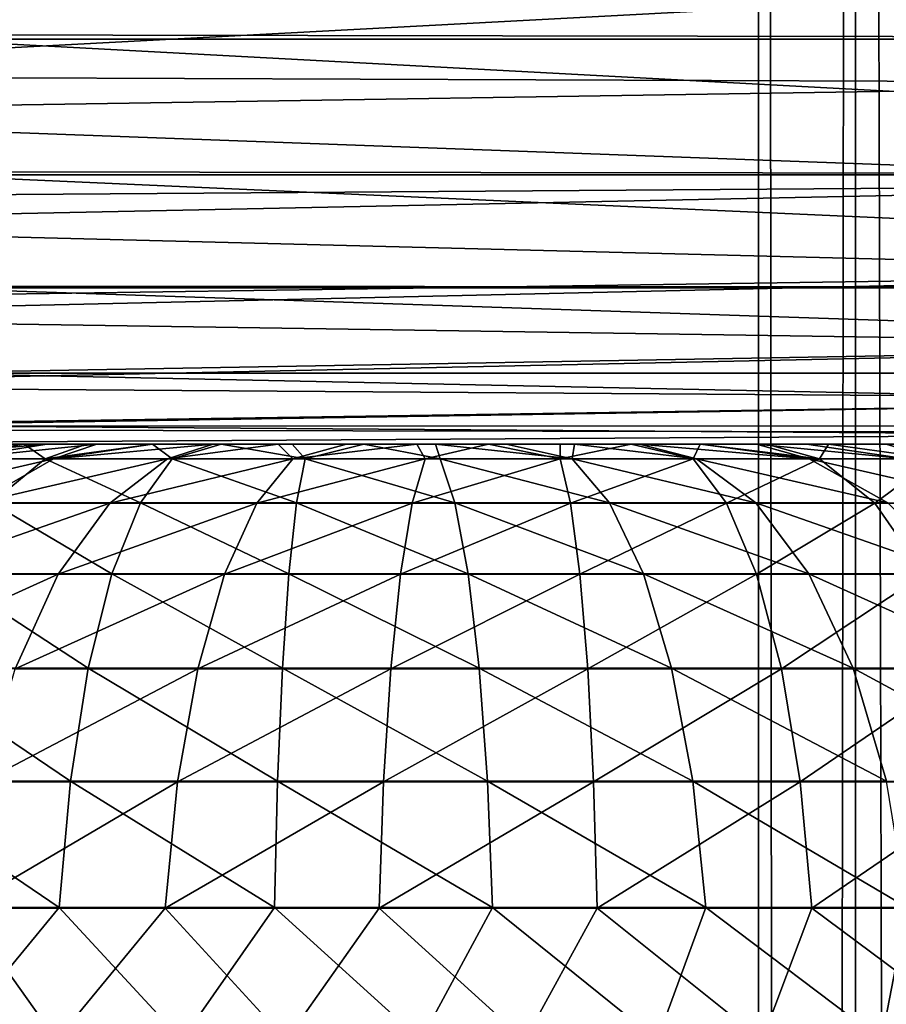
# Model space of a CAD drawing. Header units: millimetres. Extents: x -272 to -228, y -64 to 39.
# Tile 111 of 245: x -254.26 to -253.533, y -4.47 to -3.644. Entities that reach past the tile are written whole.
import ezdxf

# ---------------------------------------------------------------- set-up
doc = ezdxf.new("R2010")
doc.units = ezdxf.units.MM
doc.header["$LTSCALE"] = 26.699852
for name, color, linetype in [('126', 7, 'CONTINUOUS'), ('238', 7, 'CONTINUOUS'), ('264', 7, 'CONTINUOUS'), ('265', 7, 'CONTINUOUS'), ('280', 7, 'CONTINUOUS'), ('359', 7, 'CONTINUOUS'), ('376', 7, 'CONTINUOUS')]:
    doc.layers.add(name, color=color, linetype=linetype)

msp = doc.modelspace()

# ---------------------------------------------------------------- linework, layer by layer
at = {"layer": '126', "color": 31, "linetype": 'Continuous', "true_color": 0xffba99}
for points in [[(-253.00873, -4, 16.80821), (-254.5872, -4, 16.44767), (-251.40322, -4, 17.01762), (-253.00873, -4, 16.80821)], [(-251.40322, -4, 17.01762), (-254.5872, -4, 16.44767), (-251.49697, -4, 11.64668), (-251.40322, -4, 17.01762)], [(-251.49697, -4, 11.64668), (-254.5872, -4, 16.44767), (-254.47844, -4, 10.21675), (-251.49697, -4, 11.64668)], [(-251.50801, -4, 11.55054), (-251.49697, -4, 11.64668), (-254.47844, -4, 10.21675), (-251.50801, -4, 11.55054)], [(-251.51243, -4, 11.53171), (-251.50801, -4, 11.55054), (-254.47844, -4, 10.21675), (-251.51243, -4, 11.53171)], [(-251.53741, -4, 11.45824), (-251.51243, -4, 11.53171), (-254.47844, -4, 10.21675), (-251.53741, -4, 11.45824)], [(-251.55401, -4, 11.42332), (-251.53741, -4, 11.45824), (-254.47844, -4, 10.21675), (-251.55401, -4, 11.42332)], [(-251.58406, -4, 11.37332), (-251.55401, -4, 11.42332), (-254.47844, -4, 10.21675), (-251.58406, -4, 11.37332)], [(-251.61947, -4, 11.32745), (-251.58406, -4, 11.37332), (-254.47844, -4, 10.21675), (-251.61947, -4, 11.32745)], [(-251.64621, -4, 11.299), (-251.61947, -4, 11.32745), (-254.47844, -4, 10.21675), (-251.64621, -4, 11.299)], [(-251.70527, -4, 11.24925), (-251.64621, -4, 11.299), (-254.47844, -4, 10.21675), (-251.70527, -4, 11.24925)], [(-251.72152, -4, 11.23807), (-251.70527, -4, 11.24925), (-254.47844, -4, 10.21675), (-251.72152, -4, 11.23807)], [(-251.80671, -4, 11.19298), (-251.72152, -4, 11.23807), (-254.47844, -4, 10.21675), (-251.80671, -4, 11.19298)], [(-252.30902, -4, 10.95101), (-251.80671, -4, 11.19298), (-254.47844, -4, 10.21675), (-252.30902, -4, 10.95101)], [(-252.77993, -4, 10.65155), (-252.30902, -4, 10.95101), (-254.47844, -4, 10.21675), (-252.77993, -4, 10.65155)], [(-253.21247, -4, 10.29893), (-252.77993, -4, 10.65155), (-254.47844, -4, 10.21675), (-253.21247, -4, 10.29893)], [(-254.47377, -4, 10.15674), (-253.21247, -4, 10.29893), (-254.47844, -4, 10.21675), (-254.47377, -4, 10.15674)], [(-254.46189, -4, 10.0976), (-253.21247, -4, 10.29893), (-254.47377, -4, 10.15674), (-254.46189, -4, 10.0976)], [(-254.44297, -4, 10.04034), (-253.21247, -4, 10.29893), (-254.46189, -4, 10.0976), (-254.44297, -4, 10.04034)], [(-254.4173, -4, 9.98576), (-253.21247, -4, 10.29893), (-254.44297, -4, 10.04034), (-254.4173, -4, 9.98576)], [(-254.38525, -4, 9.93468), (-253.21247, -4, 10.29893), (-254.4173, -4, 9.98576), (-254.38525, -4, 9.93468)], [(-253.59961, -4, 9.89924), (-253.21247, -4, 10.29893), (-254.38525, -4, 9.93468), (-253.59961, -4, 9.89924)], [(-254.34728, -4, 9.88783), (-253.59961, -4, 9.89924), (-254.38525, -4, 9.93468), (-254.34728, -4, 9.88783)], [(-254.35647, -4, 3.22903), (-254.34549, -4, 2.6), (-253.10363, -4, 3.20417), (-254.35647, -4, 3.22903)], [(-254.3539, -4, 3.28918), (-254.35647, -4, 3.22903), (-253.48926, -4, 3.57702), (-254.3539, -4, 3.28918)], [(-253.48926, -4, 3.57702), (-254.35647, -4, 3.22903), (-253.10363, -4, 3.20417), (-253.48926, -4, 3.57702)], [(-254.34408, -4, 3.34869), (-254.3539, -4, 3.28918), (-253.48926, -4, 3.57702), (-254.34408, -4, 3.34869)], [(-253.64156, -4, 9.85607), (-253.59961, -4, 9.89924), (-254.34728, -4, 9.88783), (-253.64156, -4, 9.85607)], [(-254.30395, -4, 9.84589), (-253.64156, -4, 9.85607), (-254.34728, -4, 9.88783), (-254.30395, -4, 9.84589)], [(-253.10363, -4, 3.20417), (-254.34549, -4, 2.6), (-253.02989, -4, 3.14182), (-253.10363, -4, 3.20417)], [(-253.02989, -4, 3.14182), (-254.34549, -4, 2.6), (-252.67825, -4, 2.87706), (-253.02989, -4, 3.14182)], [(-252.67825, -4, 2.87706), (-254.34549, -4, 2.6), (-252.51619, -4, 2.77119), (-252.67825, -4, 2.87706)], [(-252.51619, -4, 2.77119), (-254.34549, -4, 2.6), (-252.21867, -4, 2.6), (-252.51619, -4, 2.77119)], [(-254.32718, -4, 3.40658), (-254.34408, -4, 3.34869), (-253.48926, -4, 3.57702), (-254.32718, -4, 3.40658)], [(-254.30343, -4, 3.46202), (-254.32718, -4, 3.40658), (-253.48926, -4, 3.57702), (-254.30343, -4, 3.46202)], [(-253.6885, -4, 9.81818), (-253.64156, -4, 9.85607), (-254.30395, -4, 9.84589), (-253.6885, -4, 9.81818)], [(-254.25589, -4, 9.80947), (-253.6885, -4, 9.81818), (-254.30395, -4, 9.84589), (-254.25589, -4, 9.80947)], [(-254.27318, -4, 3.51419), (-254.30343, -4, 3.46202), (-253.48926, -4, 3.57702), (-254.27318, -4, 3.51419)], [(-254.23687, -4, 3.56234), (-254.27318, -4, 3.51419), (-253.48926, -4, 3.57702), (-254.23687, -4, 3.56234)], [(-253.73964, -4, 9.78623), (-253.6885, -4, 9.81818), (-254.25589, -4, 9.80947), (-253.73964, -4, 9.78623)], [(-254.20379, -4, 9.7791), (-253.73964, -4, 9.78623), (-254.25589, -4, 9.80947), (-254.20379, -4, 9.7791)], [(-254.19503, -4, 3.60576), (-254.23687, -4, 3.56234), (-253.48926, -4, 3.57702), (-254.19503, -4, 3.60576)], [(-253.79427, -4, 9.76067), (-253.73964, -4, 9.78623), (-254.20379, -4, 9.7791), (-253.79427, -4, 9.76067)], [(-254.14841, -4, 9.75523), (-253.79427, -4, 9.76067), (-254.20379, -4, 9.7791), (-254.14841, -4, 9.75523)], [(-254.14827, -4, 3.64384), (-254.19503, -4, 3.60576), (-253.53269, -4, 3.6187), (-254.14827, -4, 3.64384)], [(-253.53269, -4, 3.6187), (-254.19503, -4, 3.60576), (-253.48926, -4, 3.57702), (-253.53269, -4, 3.6187)], [(-253.85157, -4, 9.74187), (-253.79427, -4, 9.76067), (-254.14841, -4, 9.75523), (-253.85157, -4, 9.74187)], [(-254.09056, -4, 9.7382), (-253.85157, -4, 9.74187), (-254.14841, -4, 9.75523), (-254.09056, -4, 9.7382)], [(-254.09726, -4, 3.676), (-254.14827, -4, 3.64384), (-253.58092, -4, 3.65493), (-254.09726, -4, 3.676)], [(-253.58092, -4, 3.65493), (-254.14827, -4, 3.64384), (-253.53269, -4, 3.6187), (-253.58092, -4, 3.65493)], [(-254.04275, -4, 3.70179), (-254.09726, -4, 3.676), (-253.63315, -4, 3.68508), (-254.04275, -4, 3.70179)], [(-253.63315, -4, 3.68508), (-254.09726, -4, 3.676), (-253.58092, -4, 3.65493), (-253.63315, -4, 3.68508)], [(-253.91071, -4, 9.7301), (-253.85157, -4, 9.74187), (-254.09056, -4, 9.7382), (-253.91071, -4, 9.7301)], [(-254.03109, -4, 9.72825), (-253.91071, -4, 9.7301), (-254.09056, -4, 9.7382), (-254.03109, -4, 9.72825)], [(-253.98553, -4, 3.72083), (-254.04275, -4, 3.70179), (-253.68863, -4, 3.70872), (-253.98553, -4, 3.72083)], [(-253.68863, -4, 3.70872), (-254.04275, -4, 3.70179), (-253.63315, -4, 3.68508), (-253.68863, -4, 3.70872)], [(-253.97084, -4, 9.72554), (-253.91071, -4, 9.7301), (-254.03109, -4, 9.72825), (-253.97084, -4, 9.72554)], [(-253.92644, -4, 3.73285), (-253.98553, -4, 3.72083), (-253.74655, -4, 3.72551), (-253.92644, -4, 3.73285)], [(-253.74655, -4, 3.72551), (-253.98553, -4, 3.72083), (-253.68863, -4, 3.70872), (-253.74655, -4, 3.72551)], [(-253.86633, -4, 3.73766), (-253.92644, -4, 3.73285), (-253.80607, -4, 3.7352), (-253.86633, -4, 3.73766)], [(-253.80607, -4, 3.7352), (-253.92644, -4, 3.73285), (-253.74655, -4, 3.72551), (-253.80607, -4, 3.7352)]]:
    msp.add_3dface(points, dxfattribs=at)
at = {"layer": '238', "color": 31, "linetype": 'Continuous', "true_color": 0xffba99}
for points in [[(-254.27318, -4, 3.51419), (-254.23687, -4, 3.56234), (-254.381, -4.01253, 3.55175), (-254.27318, -4, 3.51419)], [(-254.381, -4.01253, 3.55175), (-254.23687, -4, 3.56234), (-254.31403, -4.01253, 3.64315), (-254.381, -4.01253, 3.55175)], [(-254.23687, -4, 3.56234), (-254.19503, -4, 3.60576), (-254.31403, -4.01253, 3.64315), (-254.23687, -4, 3.56234)], [(-254.31403, -4.01253, 3.64315), (-254.19503, -4, 3.60576), (-254.23135, -4.01253, 3.72063), (-254.31403, -4.01253, 3.64315)], [(-254.19503, -4, 3.60576), (-254.14827, -4, 3.64384), (-254.23135, -4.01253, 3.72063), (-254.19503, -4, 3.60576)], [(-254.14827, -4, 3.64384), (-254.09726, -4, 3.676), (-254.23135, -4.01253, 3.72063), (-254.14827, -4, 3.64384)], [(-254.23135, -4.01253, 3.72063), (-254.09726, -4, 3.676), (-254.13578, -4.01253, 3.78151), (-254.23135, -4.01253, 3.72063)], [(-254.09726, -4, 3.676), (-254.04275, -4, 3.70179), (-254.13578, -4.01253, 3.78151), (-254.09726, -4, 3.676)], [(-254.13578, -4.01253, 3.78151), (-254.04275, -4, 3.70179), (-254.03062, -4.01253, 3.82371), (-254.13578, -4.01253, 3.78151)], [(-254.04275, -4, 3.70179), (-253.98553, -4, 3.72083), (-254.03062, -4.01253, 3.82371), (-254.04275, -4, 3.70179)], [(-253.98553, -4, 3.72083), (-253.92644, -4, 3.73285), (-254.03062, -4.01253, 3.82371), (-253.98553, -4, 3.72083)], [(-254.03062, -4.01253, 3.82371), (-253.92644, -4, 3.73285), (-253.91948, -4.01253, 3.84577), (-254.03062, -4.01253, 3.82371)], [(-253.92644, -4, 3.73285), (-253.86633, -4, 3.73766), (-253.91948, -4.01253, 3.84577), (-253.92644, -4, 3.73285)], [(-253.91948, -4.01253, 3.84577), (-253.86633, -4, 3.73766), (-253.80618, -4.01253, 3.84694), (-253.91948, -4.01253, 3.84577)], [(-253.86633, -4, 3.73766), (-253.80607, -4, 3.7352), (-253.80618, -4.01253, 3.84694), (-253.86633, -4, 3.73766)], [(-253.80607, -4, 3.7352), (-253.74655, -4, 3.72551), (-253.80618, -4.01253, 3.84694), (-253.80607, -4, 3.7352)], [(-253.80618, -4.01253, 3.84694), (-253.74655, -4, 3.72551), (-253.6946, -4.01253, 3.82718), (-253.80618, -4.01253, 3.84694)], [(-253.74655, -4, 3.72551), (-253.68863, -4, 3.70872), (-253.6946, -4.01253, 3.82718), (-253.74655, -4, 3.72551)], [(-253.6946, -4.01253, 3.82718), (-253.68863, -4, 3.70872), (-253.58859, -4.01253, 3.78716), (-253.6946, -4.01253, 3.82718)], [(-253.68863, -4, 3.70872), (-253.63315, -4, 3.68508), (-253.58859, -4.01253, 3.78716), (-253.68863, -4, 3.70872)], [(-253.63315, -4, 3.68508), (-253.58092, -4, 3.65493), (-253.58859, -4.01253, 3.78716), (-253.63315, -4, 3.68508)], [(-253.58859, -4.01253, 3.78716), (-253.58092, -4, 3.65493), (-253.49179, -4.01253, 3.72826), (-253.58859, -4.01253, 3.78716)], [(-253.58092, -4, 3.65493), (-253.53269, -4, 3.6187), (-253.49179, -4.01253, 3.72826), (-253.58092, -4, 3.65493)], [(-253.53269, -4, 3.6187), (-253.48926, -4, 3.57702), (-253.49179, -4.01253, 3.72826), (-253.53269, -4, 3.6187)], [(-254.31403, -4.01253, 3.64315), (-254.23135, -4.01253, 3.72063), (-254.3932, -4.04956, 3.71331), (-254.31403, -4.01253, 3.64315)], [(-254.3932, -4.04956, 3.71331), (-254.23135, -4.01253, 3.72063), (-254.29621, -4.04956, 3.80419), (-254.3932, -4.04956, 3.71331)], [(-254.23135, -4.01253, 3.72063), (-254.13578, -4.01253, 3.78151), (-254.29621, -4.04956, 3.80419), (-254.23135, -4.01253, 3.72063)], [(-254.29621, -4.04956, 3.80419), (-254.13578, -4.01253, 3.78151), (-254.18411, -4.04956, 3.87561), (-254.29621, -4.04956, 3.80419)], [(-254.13578, -4.01253, 3.78151), (-254.03062, -4.01253, 3.82371), (-254.18411, -4.04956, 3.87561), (-254.13578, -4.01253, 3.78151)], [(-254.18411, -4.04956, 3.87561), (-254.03062, -4.01253, 3.82371), (-254.06075, -4.04956, 3.92511), (-254.18411, -4.04956, 3.87561)], [(-254.03062, -4.01253, 3.82371), (-253.91948, -4.01253, 3.84577), (-254.06075, -4.04956, 3.92511), (-254.03062, -4.01253, 3.82371)], [(-254.06075, -4.04956, 3.92511), (-253.91948, -4.01253, 3.84577), (-253.93037, -4.04956, 3.95099), (-254.06075, -4.04956, 3.92511)], [(-253.91948, -4.01253, 3.84577), (-253.80618, -4.01253, 3.84694), (-253.93037, -4.04956, 3.95099), (-253.91948, -4.01253, 3.84577)], [(-253.93037, -4.04956, 3.95099), (-253.80618, -4.01253, 3.84694), (-253.79746, -4.04956, 3.95236), (-253.93037, -4.04956, 3.95099)], [(-253.80618, -4.01253, 3.84694), (-253.6946, -4.01253, 3.82718), (-253.79746, -4.04956, 3.95236), (-253.80618, -4.01253, 3.84694)], [(-253.79746, -4.04956, 3.95236), (-253.6946, -4.01253, 3.82718), (-253.66658, -4.04956, 3.92918), (-253.79746, -4.04956, 3.95236)], [(-253.6946, -4.01253, 3.82718), (-253.58859, -4.01253, 3.78716), (-253.66658, -4.04956, 3.92918), (-253.6946, -4.01253, 3.82718)], [(-253.66658, -4.04956, 3.92918), (-253.58859, -4.01253, 3.78716), (-253.54222, -4.04956, 3.88224), (-253.66658, -4.04956, 3.92918)], [(-253.58859, -4.01253, 3.78716), (-253.49179, -4.01253, 3.72826), (-253.54222, -4.04956, 3.88224), (-253.58859, -4.01253, 3.78716)], [(-253.54222, -4.04956, 3.88224), (-253.49179, -4.01253, 3.72826), (-253.42867, -4.04956, 3.81315), (-253.54222, -4.04956, 3.88224)], [(-254.29621, -4.04956, 3.80419), (-254.18411, -4.04956, 3.87561), (-254.35439, -4.10922, 3.87914), (-254.29621, -4.04956, 3.80419)], [(-254.35439, -4.10922, 3.87914), (-254.18411, -4.04956, 3.87561), (-254.22745, -4.10922, 3.96001), (-254.35439, -4.10922, 3.87914)], [(-254.18411, -4.04956, 3.87561), (-254.06075, -4.04956, 3.92511), (-254.22745, -4.10922, 3.96001), (-254.18411, -4.04956, 3.87561)], [(-254.22745, -4.10922, 3.96001), (-254.06075, -4.04956, 3.92511), (-254.08777, -4.10922, 4.01606), (-254.22745, -4.10922, 3.96001)], [(-254.06075, -4.04956, 3.92511), (-253.93037, -4.04956, 3.95099), (-254.08777, -4.10922, 4.01606), (-254.06075, -4.04956, 3.92511)], [(-254.08777, -4.10922, 4.01606), (-253.93037, -4.04956, 3.95099), (-253.94014, -4.10922, 4.04537), (-254.08777, -4.10922, 4.01606)], [(-253.93037, -4.04956, 3.95099), (-253.79746, -4.04956, 3.95236), (-253.94014, -4.10922, 4.04537), (-253.93037, -4.04956, 3.95099)], [(-253.94014, -4.10922, 4.04537), (-253.79746, -4.04956, 3.95236), (-253.78964, -4.10922, 4.04692), (-253.94014, -4.10922, 4.04537)], [(-253.79746, -4.04956, 3.95236), (-253.66658, -4.04956, 3.92918), (-253.78964, -4.10922, 4.04692), (-253.79746, -4.04956, 3.95236)], [(-253.78964, -4.10922, 4.04692), (-253.66658, -4.04956, 3.92918), (-253.64144, -4.10922, 4.02067), (-253.78964, -4.10922, 4.04692)], [(-253.66658, -4.04956, 3.92918), (-253.54222, -4.04956, 3.88224), (-253.64144, -4.10922, 4.02067), (-253.66658, -4.04956, 3.92918)], [(-253.64144, -4.10922, 4.02067), (-253.54222, -4.04956, 3.88224), (-253.50063, -4.10922, 3.96751), (-253.64144, -4.10922, 4.02067)], [(-253.54222, -4.04956, 3.88224), (-253.42867, -4.04956, 3.81315), (-253.50063, -4.10922, 3.96751), (-253.54222, -4.04956, 3.88224)], [(-254.35439, -4.10922, 3.87914), (-254.22745, -4.10922, 3.96001), (-254.40295, -4.18852, 3.94171), (-254.35439, -4.10922, 3.87914)], [(-254.40295, -4.18852, 3.94171), (-254.22745, -4.10922, 3.96001), (-254.26363, -4.18852, 4.03047), (-254.40295, -4.18852, 3.94171)], [(-254.22745, -4.10922, 3.96001), (-254.08777, -4.10922, 4.01606), (-254.26363, -4.18852, 4.03047), (-254.22745, -4.10922, 3.96001)], [(-254.26363, -4.18852, 4.03047), (-254.08777, -4.10922, 4.01606), (-254.11032, -4.18852, 4.09199), (-254.26363, -4.18852, 4.03047)], [(-254.08777, -4.10922, 4.01606), (-253.94014, -4.10922, 4.04537), (-254.11032, -4.18852, 4.09199), (-254.08777, -4.10922, 4.01606)], [(-254.11032, -4.18852, 4.09199), (-253.94014, -4.10922, 4.04537), (-253.9483, -4.18852, 4.12415), (-254.11032, -4.18852, 4.09199)], [(-253.94014, -4.10922, 4.04537), (-253.78964, -4.10922, 4.04692), (-253.9483, -4.18852, 4.12415), (-253.94014, -4.10922, 4.04537)], [(-253.9483, -4.18852, 4.12415), (-253.78964, -4.10922, 4.04692), (-253.78312, -4.18852, 4.12585), (-253.9483, -4.18852, 4.12415)], [(-253.78964, -4.10922, 4.04692), (-253.64144, -4.10922, 4.02067), (-253.78312, -4.18852, 4.12585), (-253.78964, -4.10922, 4.04692)], [(-253.78312, -4.18852, 4.12585), (-253.64144, -4.10922, 4.02067), (-253.62046, -4.18852, 4.09704), (-253.78312, -4.18852, 4.12585)], [(-253.64144, -4.10922, 4.02067), (-253.50063, -4.10922, 3.96751), (-253.62046, -4.18852, 4.09704), (-253.64144, -4.10922, 4.02067)], [(-253.62046, -4.18852, 4.09704), (-253.50063, -4.10922, 3.96751), (-253.46591, -4.18852, 4.0387), (-253.62046, -4.18852, 4.09704)], [(-254.26363, -4.18852, 4.03047), (-254.11032, -4.18852, 4.09199), (-254.29084, -4.28346, 4.08344), (-254.26363, -4.18852, 4.03047)], [(-254.29084, -4.28346, 4.08344), (-254.11032, -4.18852, 4.09199), (-254.12728, -4.28346, 4.14907), (-254.29084, -4.28346, 4.08344)], [(-254.11032, -4.18852, 4.09199), (-253.9483, -4.18852, 4.12415), (-254.12728, -4.28346, 4.14907), (-254.11032, -4.18852, 4.09199)], [(-254.12728, -4.28346, 4.14907), (-253.9483, -4.18852, 4.12415), (-253.95443, -4.28346, 4.18339), (-254.12728, -4.28346, 4.14907)], [(-253.9483, -4.18852, 4.12415), (-253.78312, -4.18852, 4.12585), (-253.95443, -4.28346, 4.18339), (-253.9483, -4.18852, 4.12415)], [(-253.95443, -4.28346, 4.18339), (-253.78312, -4.18852, 4.12585), (-253.77821, -4.28346, 4.18521), (-253.95443, -4.28346, 4.18339)], [(-253.78312, -4.18852, 4.12585), (-253.62046, -4.18852, 4.09704), (-253.77821, -4.28346, 4.18521), (-253.78312, -4.18852, 4.12585)], [(-253.77821, -4.28346, 4.18521), (-253.62046, -4.18852, 4.09704), (-253.60468, -4.28346, 4.15447), (-253.77821, -4.28346, 4.18521)], [(-253.62046, -4.18852, 4.09704), (-253.46591, -4.18852, 4.0387), (-253.60468, -4.28346, 4.15447), (-253.62046, -4.18852, 4.09704)], [(-253.60468, -4.28346, 4.15447), (-253.46591, -4.18852, 4.0387), (-253.43981, -4.28346, 4.09223), (-253.60468, -4.28346, 4.15447)], [(-254.29084, -4.28346, 4.08344), (-254.12728, -4.28346, 4.14907), (-254.3077, -4.38928, 4.11628), (-254.29084, -4.28346, 4.08344)], [(-254.3077, -4.38928, 4.11628), (-254.12728, -4.28346, 4.14907), (-254.1378, -4.38928, 4.18445), (-254.3077, -4.38928, 4.11628)], [(-254.12728, -4.28346, 4.14907), (-253.95443, -4.28346, 4.18339), (-254.1378, -4.38928, 4.18445), (-254.12728, -4.28346, 4.14907)], [(-254.1378, -4.38928, 4.18445), (-253.95443, -4.28346, 4.18339), (-253.95823, -4.38928, 4.2201), (-254.1378, -4.38928, 4.18445)], [(-253.95443, -4.28346, 4.18339), (-253.77821, -4.28346, 4.18521), (-253.95823, -4.38928, 4.2201), (-253.95443, -4.28346, 4.18339)], [(-253.95823, -4.38928, 4.2201), (-253.77821, -4.28346, 4.18521), (-253.77517, -4.38928, 4.22199), (-253.95823, -4.38928, 4.2201)], [(-253.77821, -4.28346, 4.18521), (-253.60468, -4.28346, 4.15447), (-253.77517, -4.38928, 4.22199), (-253.77821, -4.28346, 4.18521)], [(-253.77517, -4.38928, 4.22199), (-253.60468, -4.28346, 4.15447), (-253.5949, -4.38928, 4.19006), (-253.77517, -4.38928, 4.22199)], [(-253.60468, -4.28346, 4.15447), (-253.43981, -4.28346, 4.09223), (-253.5949, -4.38928, 4.19006), (-253.60468, -4.28346, 4.15447)], [(-253.5949, -4.38928, 4.19006), (-253.43981, -4.28346, 4.09223), (-253.42363, -4.38928, 4.1254), (-253.5949, -4.38928, 4.19006)], [(-254.22895, -4.5, 4.16583), (-254.40683, -4.5, 4.07273), (-254.3077, -4.38928, 4.11628), (-254.22895, -4.5, 4.16583)], [(-254.22895, -4.5, 4.16583), (-254.3077, -4.38928, 4.11628), (-254.1378, -4.38928, 4.18445), (-254.22895, -4.5, 4.16583)], [(-254.03606, -4.5, 4.22152), (-254.22895, -4.5, 4.16583), (-254.1378, -4.38928, 4.18445), (-254.03606, -4.5, 4.22152)], [(-254.03606, -4.5, 4.22152), (-254.1378, -4.38928, 4.18445), (-253.95823, -4.38928, 4.2201), (-254.03606, -4.5, 4.22152)], [(-253.83593, -4.5, 4.23755), (-254.03606, -4.5, 4.22152), (-253.95823, -4.38928, 4.2201), (-253.83593, -4.5, 4.23755)], [(-253.83593, -4.5, 4.23755), (-253.95823, -4.38928, 4.2201), (-253.77517, -4.38928, 4.22199), (-253.83593, -4.5, 4.23755)], [(-253.63663, -4.5, 4.21328), (-253.83593, -4.5, 4.23755), (-253.77517, -4.38928, 4.22199), (-253.63663, -4.5, 4.21328)], [(-253.63663, -4.5, 4.21328), (-253.77517, -4.38928, 4.22199), (-253.5949, -4.38928, 4.19006), (-253.63663, -4.5, 4.21328)], [(-253.4462, -4.5, 4.14969), (-253.63663, -4.5, 4.21328), (-253.5949, -4.38928, 4.19006), (-253.4462, -4.5, 4.14969)], [(-253.4462, -4.5, 4.14969), (-253.5949, -4.38928, 4.19006), (-253.42363, -4.38928, 4.1254), (-253.4462, -4.5, 4.14969)]]:
    msp.add_3dface(points, dxfattribs=at)
at = {"layer": '264', "color": 31, "linetype": 'Continuous', "true_color": 0xffba99}
for points in [[(-254.25589, -4, 9.80947), (-254.30395, -4, 9.84589), (-254.33592, -4.01241, 9.73027), (-254.25589, -4, 9.80947)], [(-254.25589, -4, 9.80947), (-254.33592, -4.01241, 9.73027), (-254.23837, -4.01241, 9.67281), (-254.25589, -4, 9.80947)], [(-254.20379, -4, 9.7791), (-254.25589, -4, 9.80947), (-254.23837, -4.01241, 9.67281), (-254.20379, -4, 9.7791)], [(-254.14841, -4, 9.75523), (-254.20379, -4, 9.7791), (-254.23837, -4.01241, 9.67281), (-254.14841, -4, 9.75523)], [(-254.14841, -4, 9.75523), (-254.23837, -4.01241, 9.67281), (-254.1319, -4.01241, 9.63434), (-254.14841, -4, 9.75523)], [(-254.09056, -4, 9.7382), (-254.14841, -4, 9.75523), (-254.1319, -4.01241, 9.63434), (-254.09056, -4, 9.7382)], [(-254.09056, -4, 9.7382), (-254.1319, -4.01241, 9.63434), (-254.02016, -4.01241, 9.61619), (-254.09056, -4, 9.7382)], [(-254.03109, -4, 9.72825), (-254.09056, -4, 9.7382), (-254.02016, -4.01241, 9.61619), (-254.03109, -4, 9.72825)], [(-253.97084, -4, 9.72554), (-254.03109, -4, 9.72825), (-254.02016, -4.01241, 9.61619), (-253.97084, -4, 9.72554)], [(-253.97084, -4, 9.72554), (-254.02016, -4.01241, 9.61619), (-253.90698, -4.01241, 9.61897), (-253.97084, -4, 9.72554)], [(-253.91071, -4, 9.7301), (-253.97084, -4, 9.72554), (-253.90698, -4.01241, 9.61897), (-253.91071, -4, 9.7301)], [(-253.85157, -4, 9.74187), (-253.91071, -4, 9.7301), (-253.79627, -4.01241, 9.64259), (-253.85157, -4, 9.74187)], [(-253.91071, -4, 9.7301), (-253.90698, -4.01241, 9.61897), (-253.79627, -4.01241, 9.64259), (-253.91071, -4, 9.7301)], [(-253.79427, -4, 9.76067), (-253.85157, -4, 9.74187), (-253.79627, -4.01241, 9.64259), (-253.79427, -4, 9.76067)], [(-253.79427, -4, 9.76067), (-253.79627, -4.01241, 9.64259), (-253.69181, -4.01241, 9.68625), (-253.79427, -4, 9.76067)], [(-253.73964, -4, 9.78623), (-253.79427, -4, 9.76067), (-253.69181, -4.01241, 9.68625), (-253.73964, -4, 9.78623)], [(-253.6885, -4, 9.81818), (-253.73964, -4, 9.78623), (-253.59721, -4.01241, 9.74843), (-253.6885, -4, 9.81818)], [(-253.73964, -4, 9.78623), (-253.69181, -4.01241, 9.68625), (-253.59721, -4.01241, 9.74843), (-253.73964, -4, 9.78623)], [(-253.64156, -4, 9.85607), (-253.6885, -4, 9.81818), (-253.59721, -4.01241, 9.74843), (-253.64156, -4, 9.85607)], [(-253.59961, -4, 9.89924), (-253.64156, -4, 9.85607), (-253.51571, -4.01241, 9.82701), (-253.59961, -4, 9.89924)], [(-253.64156, -4, 9.85607), (-253.59721, -4.01241, 9.74843), (-253.51571, -4.01241, 9.82701), (-253.64156, -4, 9.85607)], [(-254.33592, -4.01241, 9.73027), (-254.2834, -4.04932, 9.57704), (-254.23837, -4.01241, 9.67281), (-254.33592, -4.01241, 9.73027)], [(-254.2834, -4.04932, 9.57704), (-254.15848, -4.04932, 9.53191), (-254.23837, -4.01241, 9.67281), (-254.2834, -4.04932, 9.57704)], [(-254.23837, -4.01241, 9.67281), (-254.15848, -4.04932, 9.53191), (-254.1319, -4.01241, 9.63434), (-254.23837, -4.01241, 9.67281)], [(-254.15848, -4.04932, 9.53191), (-254.02737, -4.04932, 9.51061), (-254.1319, -4.01241, 9.63434), (-254.15848, -4.04932, 9.53191)], [(-254.1319, -4.01241, 9.63434), (-254.02737, -4.04932, 9.51061), (-254.02016, -4.01241, 9.61619), (-254.1319, -4.01241, 9.63434)], [(-254.02737, -4.04932, 9.51061), (-253.89459, -4.04932, 9.51387), (-254.02016, -4.01241, 9.61619), (-254.02737, -4.04932, 9.51061)], [(-254.02016, -4.01241, 9.61619), (-253.89459, -4.04932, 9.51387), (-253.90698, -4.01241, 9.61897), (-254.02016, -4.01241, 9.61619)], [(-253.89459, -4.04932, 9.51387), (-253.76469, -4.04932, 9.54159), (-253.90698, -4.01241, 9.61897), (-253.89459, -4.04932, 9.51387)], [(-253.90698, -4.01241, 9.61897), (-253.76469, -4.04932, 9.54159), (-253.79627, -4.01241, 9.64259), (-253.90698, -4.01241, 9.61897)], [(-253.76469, -4.04932, 9.54159), (-253.64213, -4.04932, 9.59281), (-253.79627, -4.01241, 9.64259), (-253.76469, -4.04932, 9.54159)], [(-253.79627, -4.01241, 9.64259), (-253.64213, -4.04932, 9.59281), (-253.69181, -4.01241, 9.68625), (-253.79627, -4.01241, 9.64259)], [(-253.64213, -4.04932, 9.59281), (-253.53114, -4.04932, 9.66577), (-253.69181, -4.01241, 9.68625), (-253.64213, -4.04932, 9.59281)], [(-253.69181, -4.01241, 9.68625), (-253.53114, -4.04932, 9.66577), (-253.59721, -4.01241, 9.74843), (-253.69181, -4.01241, 9.68625)], [(-253.53114, -4.04932, 9.66577), (-253.43552, -4.04932, 9.75796), (-253.59721, -4.01241, 9.74843), (-253.53114, -4.04932, 9.66577)], [(-253.59721, -4.01241, 9.74843), (-253.43552, -4.04932, 9.75796), (-253.51571, -4.01241, 9.82701), (-253.59721, -4.01241, 9.74843)], [(-254.3238, -4.10887, 9.49112), (-254.18233, -4.10887, 9.44001), (-254.2834, -4.04932, 9.57704), (-254.3238, -4.10887, 9.49112)], [(-254.2834, -4.04932, 9.57704), (-254.18233, -4.10887, 9.44001), (-254.15848, -4.04932, 9.53191), (-254.2834, -4.04932, 9.57704)], [(-254.18233, -4.10887, 9.44001), (-254.03385, -4.10887, 9.41589), (-254.15848, -4.04932, 9.53191), (-254.18233, -4.10887, 9.44001)], [(-254.15848, -4.04932, 9.53191), (-254.03385, -4.10887, 9.41589), (-254.02737, -4.04932, 9.51061), (-254.15848, -4.04932, 9.53191)], [(-254.03385, -4.10887, 9.41589), (-253.88347, -4.10887, 9.41958), (-254.02737, -4.04932, 9.51061), (-254.03385, -4.10887, 9.41589)], [(-254.02737, -4.04932, 9.51061), (-253.88347, -4.10887, 9.41958), (-253.89459, -4.04932, 9.51387), (-254.02737, -4.04932, 9.51061)], [(-253.88347, -4.10887, 9.41958), (-253.73635, -4.10887, 9.45097), (-253.89459, -4.04932, 9.51387), (-253.88347, -4.10887, 9.41958)], [(-253.89459, -4.04932, 9.51387), (-253.73635, -4.10887, 9.45097), (-253.76469, -4.04932, 9.54159), (-253.89459, -4.04932, 9.51387)], [(-253.73635, -4.10887, 9.45097), (-253.59756, -4.10887, 9.50898), (-253.76469, -4.04932, 9.54159), (-253.73635, -4.10887, 9.45097)], [(-253.76469, -4.04932, 9.54159), (-253.59756, -4.10887, 9.50898), (-253.64213, -4.04932, 9.59281), (-253.76469, -4.04932, 9.54159)], [(-253.59756, -4.10887, 9.50898), (-253.47186, -4.10887, 9.5916), (-253.64213, -4.04932, 9.59281), (-253.59756, -4.10887, 9.50898)], [(-253.64213, -4.04932, 9.59281), (-253.47186, -4.10887, 9.5916), (-253.53114, -4.04932, 9.66577), (-253.64213, -4.04932, 9.59281)], [(-254.35754, -4.18808, 9.41936), (-254.20224, -4.18808, 9.36326), (-254.3238, -4.10887, 9.49112), (-254.35754, -4.18808, 9.41936)], [(-254.3238, -4.10887, 9.49112), (-254.20224, -4.18808, 9.36326), (-254.18233, -4.10887, 9.44001), (-254.3238, -4.10887, 9.49112)], [(-254.20224, -4.18808, 9.36326), (-254.03925, -4.18808, 9.33678), (-254.18233, -4.10887, 9.44001), (-254.20224, -4.18808, 9.36326)], [(-254.18233, -4.10887, 9.44001), (-254.03925, -4.18808, 9.33678), (-254.03385, -4.10887, 9.41589), (-254.18233, -4.10887, 9.44001)], [(-254.03925, -4.18808, 9.33678), (-253.87418, -4.18808, 9.34083), (-254.03385, -4.10887, 9.41589), (-254.03925, -4.18808, 9.33678)], [(-254.03385, -4.10887, 9.41589), (-253.87418, -4.18808, 9.34083), (-253.88347, -4.10887, 9.41958), (-254.03385, -4.10887, 9.41589)], [(-253.87418, -4.18808, 9.34083), (-253.71269, -4.18808, 9.37529), (-253.88347, -4.10887, 9.41958), (-253.87418, -4.18808, 9.34083)], [(-253.88347, -4.10887, 9.41958), (-253.71269, -4.18808, 9.37529), (-253.73635, -4.10887, 9.45097), (-253.88347, -4.10887, 9.41958)], [(-253.71269, -4.18808, 9.37529), (-253.56033, -4.18808, 9.43896), (-253.73635, -4.10887, 9.45097), (-253.71269, -4.18808, 9.37529)], [(-253.73635, -4.10887, 9.45097), (-253.56033, -4.18808, 9.43896), (-253.59756, -4.10887, 9.50898), (-253.73635, -4.10887, 9.45097)], [(-253.56033, -4.18808, 9.43896), (-253.42235, -4.18808, 9.52966), (-253.59756, -4.10887, 9.50898), (-253.56033, -4.18808, 9.43896)], [(-253.59756, -4.10887, 9.50898), (-253.42235, -4.18808, 9.52966), (-253.47186, -4.10887, 9.5916), (-253.59756, -4.10887, 9.50898)], [(-254.38293, -4.28295, 9.36537), (-254.21723, -4.28295, 9.30551), (-254.35754, -4.18808, 9.41936), (-254.38293, -4.28295, 9.36537)], [(-254.35754, -4.18808, 9.41936), (-254.21723, -4.28295, 9.30551), (-254.20224, -4.18808, 9.36326), (-254.35754, -4.18808, 9.41936)], [(-254.21723, -4.28295, 9.30551), (-254.04332, -4.28295, 9.27725), (-254.20224, -4.18808, 9.36326), (-254.21723, -4.28295, 9.30551)], [(-254.20224, -4.18808, 9.36326), (-254.04332, -4.28295, 9.27725), (-254.03925, -4.18808, 9.33678), (-254.20224, -4.18808, 9.36326)], [(-254.04332, -4.28295, 9.27725), (-253.86719, -4.28295, 9.28159), (-254.03925, -4.18808, 9.33678), (-254.04332, -4.28295, 9.27725)], [(-254.03925, -4.18808, 9.33678), (-253.86719, -4.28295, 9.28159), (-253.87418, -4.18808, 9.34083), (-254.03925, -4.18808, 9.33678)], [(-253.86719, -4.28295, 9.28159), (-253.69489, -4.28295, 9.31835), (-253.87418, -4.18808, 9.34083), (-253.86719, -4.28295, 9.28159)], [(-253.87418, -4.18808, 9.34083), (-253.69489, -4.28295, 9.31835), (-253.71269, -4.18808, 9.37529), (-253.87418, -4.18808, 9.34083)], [(-253.69489, -4.28295, 9.31835), (-253.53233, -4.28295, 9.38629), (-253.71269, -4.18808, 9.37529), (-253.69489, -4.28295, 9.31835)], [(-253.71269, -4.18808, 9.37529), (-253.53233, -4.28295, 9.38629), (-253.56033, -4.18808, 9.43896), (-253.71269, -4.18808, 9.37529)], [(-253.53233, -4.28295, 9.38629), (-253.3851, -4.28295, 9.48306), (-253.56033, -4.18808, 9.43896), (-253.53233, -4.28295, 9.38629)], [(-253.56033, -4.18808, 9.43896), (-253.3851, -4.28295, 9.48306), (-253.42235, -4.18808, 9.52966), (-253.56033, -4.18808, 9.43896)], [(-254.39868, -4.38874, 9.33186), (-254.22653, -4.38874, 9.26967), (-254.38293, -4.28295, 9.36537), (-254.39868, -4.38874, 9.33186)], [(-254.38293, -4.28295, 9.36537), (-254.22653, -4.38874, 9.26967), (-254.21723, -4.28295, 9.30551), (-254.38293, -4.28295, 9.36537)], [(-254.22653, -4.38874, 9.26967), (-254.04585, -4.38874, 9.24031), (-254.21723, -4.28295, 9.30551), (-254.22653, -4.38874, 9.26967)], [(-254.21723, -4.28295, 9.30551), (-254.04585, -4.38874, 9.24031), (-254.04332, -4.28295, 9.27725), (-254.21723, -4.28295, 9.30551)], [(-254.04585, -4.38874, 9.24031), (-253.86285, -4.38874, 9.24481), (-254.04332, -4.28295, 9.27725), (-254.04585, -4.38874, 9.24031)], [(-254.04332, -4.28295, 9.27725), (-253.86285, -4.38874, 9.24481), (-253.86719, -4.28295, 9.28159), (-254.04332, -4.28295, 9.27725)], [(-253.86285, -4.38874, 9.24481), (-253.68384, -4.38874, 9.28301), (-253.86719, -4.28295, 9.28159), (-253.86285, -4.38874, 9.24481)], [(-253.86719, -4.28295, 9.28159), (-253.68384, -4.38874, 9.28301), (-253.69489, -4.28295, 9.31835), (-253.86719, -4.28295, 9.28159)], [(-253.68384, -4.38874, 9.28301), (-253.51494, -4.38874, 9.35359), (-253.69489, -4.28295, 9.31835), (-253.68384, -4.38874, 9.28301)], [(-253.69489, -4.28295, 9.31835), (-253.51494, -4.38874, 9.35359), (-253.53233, -4.28295, 9.38629), (-253.69489, -4.28295, 9.31835)], [(-254.39868, -4.38874, 9.33186), (-254.31831, -4.5, 9.28498), (-254.22653, -4.38874, 9.26967), (-254.39868, -4.38874, 9.33186)], [(-254.31831, -4.5, 9.28498), (-254.12359, -4.5, 9.23606), (-254.22653, -4.38874, 9.26967), (-254.31831, -4.5, 9.28498)], [(-254.22653, -4.38874, 9.26967), (-254.12359, -4.5, 9.23606), (-254.04585, -4.38874, 9.24031), (-254.22653, -4.38874, 9.26967)], [(-254.12359, -4.5, 9.23606), (-253.92302, -4.5, 9.22702), (-254.04585, -4.38874, 9.24031), (-254.12359, -4.5, 9.23606)], [(-254.04585, -4.38874, 9.24031), (-253.92302, -4.5, 9.22702), (-253.86285, -4.38874, 9.24481), (-254.04585, -4.38874, 9.24031)], [(-253.92302, -4.5, 9.22702), (-253.72469, -4.5, 9.25823), (-253.86285, -4.38874, 9.24481), (-253.92302, -4.5, 9.22702)], [(-253.86285, -4.38874, 9.24481), (-253.72469, -4.5, 9.25823), (-253.68384, -4.38874, 9.28301), (-253.86285, -4.38874, 9.24481)], [(-253.72469, -4.5, 9.25823), (-253.5366, -4.5, 9.32842), (-253.68384, -4.38874, 9.28301), (-253.72469, -4.5, 9.25823)], [(-253.68384, -4.38874, 9.28301), (-253.5366, -4.5, 9.32842), (-253.51494, -4.38874, 9.35359), (-253.68384, -4.38874, 9.28301)], [(-253.5366, -4.5, 9.32842), (-253.36631, -4.5, 9.43478), (-253.51494, -4.38874, 9.35359), (-253.5366, -4.5, 9.32842)]]:
    msp.add_3dface(points, dxfattribs=at)
at = {"layer": '265', "color": 31, "linetype": 'Continuous', "true_color": 0xffba99}
msp.add_3dface([(-253.21247, -4, 10.29893), (-253.59961, -4, 9.89924), (-253.51571, -4.01241, 9.82701), (-253.21247, -4, 10.29893)], dxfattribs=at)
at = {"layer": '280', "color": 31, "linetype": 'Continuous', "true_color": 0xffba99}
for points in [[(-254.71769, -3.61854, 16.91556), (-254.71133, -3.69107, 16.89274), (-253.09487, -3.60502, 17.28941), (-254.71769, -3.61854, 16.91556)], [(-253.09487, -3.60502, 17.28941), (-254.71133, -3.69107, 16.89274), (-253.08968, -3.69737, 17.26042), (-253.09487, -3.60502, 17.28941)], [(-254.71133, -3.69107, 16.89274), (-254.70749, -3.72254, 16.87896), (-253.08968, -3.69737, 17.26042), (-254.71133, -3.69107, 16.89274)], [(-253.08968, -3.69737, 17.26042), (-254.70749, -3.72254, 16.87896), (-253.08145, -3.7823, 17.21443), (-253.08968, -3.69737, 17.26042)], [(-254.70749, -3.72254, 16.87896), (-254.69588, -3.79383, 16.83735), (-253.08145, -3.7823, 17.21443), (-254.70749, -3.72254, 16.87896)], [(-254.69588, -3.79383, 16.83735), (-254.69138, -3.81563, 16.8212), (-253.08145, -3.7823, 17.21443), (-254.69588, -3.79383, 16.83735)], [(-253.08145, -3.7823, 17.21443), (-254.69138, -3.81563, 16.8212), (-253.07049, -3.85662, 17.15318), (-253.08145, -3.7823, 17.21443)], [(-254.69138, -3.81563, 16.8212), (-254.67441, -3.8803, 16.76035), (-253.07049, -3.85662, 17.15318), (-254.69138, -3.81563, 16.8212)], [(-254.67441, -3.8803, 16.76035), (-254.67016, -3.89323, 16.74513), (-253.07049, -3.85662, 17.15318), (-254.67441, -3.8803, 16.76035)], [(-253.07049, -3.85662, 17.15318), (-254.67016, -3.89323, 16.74513), (-253.0572, -3.91754, 17.07896), (-253.07049, -3.85662, 17.15318)], [(-254.67016, -3.89323, 16.74513), (-254.64809, -3.94567, 16.666), (-253.0572, -3.91754, 17.07896), (-254.67016, -3.89323, 16.74513)], [(-254.64809, -3.94567, 16.666), (-254.64488, -3.95156, 16.65447), (-253.0572, -3.91754, 17.07896), (-254.64809, -3.94567, 16.666)], [(-253.0572, -3.91754, 17.07896), (-254.64488, -3.95156, 16.65447), (-253.04209, -3.96277, 16.99457), (-253.0572, -3.91754, 17.07896)], [(-254.64488, -3.95156, 16.65447), (-254.6184, -3.98632, 16.55954), (-253.04209, -3.96277, 16.99457), (-254.64488, -3.95156, 16.65447)], [(-254.6184, -3.98632, 16.55954), (-254.61676, -3.98774, 16.55367), (-253.04209, -3.96277, 16.99457), (-254.6184, -3.98632, 16.55954)], [(-253.04209, -3.96277, 16.99457), (-254.61676, -3.98774, 16.55367), (-253.02573, -3.9906, 16.90317), (-253.04209, -3.96277, 16.99457)], [(-254.61676, -3.98774, 16.55367), (-254.5872, -4, 16.44767), (-253.02573, -3.9906, 16.90317), (-254.61676, -3.98774, 16.55367)], [(-254.5872, -4, 16.44767), (-253.00873, -4, 16.80821), (-253.02573, -3.9906, 16.90317), (-254.5872, -4, 16.44767)]]:
    msp.add_3dface(points, dxfattribs=at)
at = {"layer": '359', "color": 31, "linetype": 'Continuous', "true_color": 0xffba99}
for points in [[(-254.34549, -3.65684, 2.05775), (-254.34549, -3.53351, 2.01504), (-252.21867, -3.66033, 2.05942), (-254.34549, -3.65684, 2.05775)], [(-252.21867, -3.66033, 2.05942), (-254.34549, -3.53351, 2.01504), (-252.21867, -3.53351, 2.01504), (-252.21867, -3.66033, 2.05942)], [(-254.34549, -3.66033, 2.05942), (-254.34549, -3.65684, 2.05775), (-252.21867, -3.66033, 2.05942), (-254.34549, -3.66033, 2.05942)], [(-254.34549, -3.77169, 2.12899), (-254.34549, -3.66033, 2.05942), (-252.21867, -3.77409, 2.1309), (-254.34549, -3.77169, 2.12899)], [(-252.21867, -3.77409, 2.1309), (-254.34549, -3.66033, 2.05942), (-252.21867, -3.66033, 2.05942), (-252.21867, -3.77409, 2.1309)], [(-254.34549, -3.77409, 2.1309), (-254.34549, -3.77169, 2.12899), (-252.21867, -3.77409, 2.1309), (-254.34549, -3.77409, 2.1309)], [(-254.34549, -3.86768, 2.22414), (-254.34549, -3.77409, 2.1309), (-252.21867, -3.8691, 2.22591), (-254.34549, -3.86768, 2.22414)], [(-252.21867, -3.8691, 2.22591), (-254.34549, -3.77409, 2.1309), (-252.21867, -3.77409, 2.1309), (-252.21867, -3.8691, 2.22591)], [(-254.34549, -3.8691, 2.22591), (-254.34549, -3.86768, 2.22414), (-252.21867, -3.8691, 2.22591), (-254.34549, -3.8691, 2.22591)], [(-254.34549, -3.94058, 2.33967), (-254.34549, -3.8691, 2.22591), (-252.21867, -3.94058, 2.33967), (-254.34549, -3.94058, 2.33967)], [(-252.21867, -3.94058, 2.33967), (-254.34549, -3.8691, 2.22591), (-252.21867, -3.8691, 2.22591), (-252.21867, -3.94058, 2.33967)], [(-254.34549, -3.98481, 2.46584), (-254.34549, -3.94058, 2.33967), (-252.21867, -3.98495, 2.46649), (-254.34549, -3.98481, 2.46584)], [(-252.21867, -3.98495, 2.46649), (-254.34549, -3.94058, 2.33967), (-252.21867, -3.94058, 2.33967), (-252.21867, -3.98495, 2.46649)], [(-252.21867, -4, 2.6), (-254.34549, -4, 2.6), (-254.34549, -3.98481, 2.46584), (-252.21867, -4, 2.6)], [(-252.21867, -4, 2.6), (-254.34549, -3.98481, 2.46584), (-252.21867, -3.98495, 2.46649), (-252.21867, -4, 2.6)]]:
    msp.add_3dface(points, dxfattribs=at)
at = {"layer": '376', "color": 31, "linetype": 'Continuous', "true_color": 0xffba99}
for points in [[(-253.63979, 4.245, 7.07311), (-253.55849, 4.245, 7.61254), (-253.63979, -59.88933, 7.07312), (-253.63979, 4.245, 7.07311)], [(-253.63979, -59.88933, 7.07312), (-253.55849, 4.245, 7.61254), (-253.55849, -59.88933, 7.61255), (-253.63979, -59.88933, 7.07312)], [(-253.63979, 4.245, 6.52759), (-253.63979, 4.245, 7.07311), (-253.63979, -59.88933, 6.52759), (-253.63979, 4.245, 6.52759)], [(-253.63979, -59.88933, 6.52759), (-253.63979, 4.245, 7.07311), (-253.63979, -59.88933, 7.07312), (-253.63979, -59.88933, 6.52759)], [(-253.55849, 4.245, 5.98816), (-253.63979, 4.245, 6.52759), (-253.55849, -59.88933, 5.98815), (-253.55849, 4.245, 5.98816)], [(-253.55849, -59.88933, 5.98815), (-253.63979, 4.245, 6.52759), (-253.63979, -59.88933, 6.52759), (-253.55849, -59.88933, 5.98815)], [(-253.55849, 4.245, 7.61254), (-253.39769, 4.245, 8.13383), (-253.55849, -59.88933, 7.61255), (-253.55849, 4.245, 7.61254)], [(-253.55849, -59.88933, 7.61255), (-253.39769, 4.245, 8.13383), (-253.39769, -59.88933, 8.13385), (-253.55849, -59.88933, 7.61255)], [(-253.39769, 4.245, 5.46687), (-253.55849, 4.245, 5.98816), (-253.39769, -59.88933, 5.46686), (-253.39769, 4.245, 5.46687)], [(-253.39769, -59.88933, 5.46686), (-253.55849, 4.245, 5.98816), (-253.55849, -59.88933, 5.98815), (-253.39769, -59.88933, 5.46686)]]:
    msp.add_3dface(points, dxfattribs=at)

doc.saveas('drawing.dxf')
